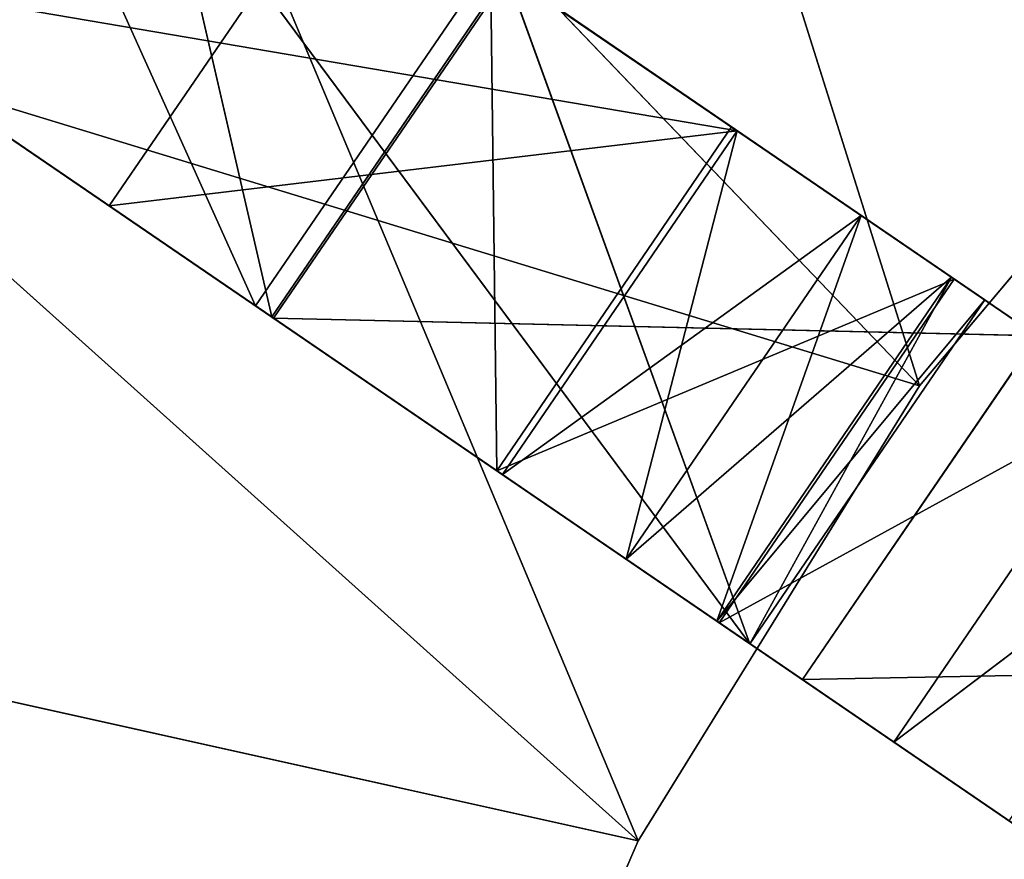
# Model space of a CAD drawing. Extents: x 258 to 535, y -74 to 276.
# Tile 65 of 201: x 338 to 353, y 163 to 176. Entities that reach past the tile are written whole.
import ezdxf

# ---------------------------------------------------------------- set-up
doc = ezdxf.new("R2010")
doc.units = 0
doc.header["$LTSCALE"] = 25.4
doc.layers.get('0').update_dxf_attribs({"color": 13, "linetype": 'CONTINUOUS'})

# ---------------------------------------------------------------- blocks, each defined once
blk = doc.blocks.new('IKA-C-4173_STL_1')
at = {"color": 33}
for p, q in [((165.626, 1398.293, 248.125), (156.196, 1397.753, 246.998)), ((165.626, 1398.293, 248.125), (156.196, 1397.753, 246.998)), ((162.101, 1398.293, 242.964), (156.196, 1397.753, 246.998)), ((162.101, 1398.293, 242.964), (156.196, 1397.753, 246.998)), ((159.722, 1397.753, 252.159), (165.626, 1398.293, 248.125)), ((159.722, 1397.753, 252.159), (165.626, 1398.293, 248.125)), ((165.626, 1398.293, 248.125), (162.101, 1398.293, 242.964)), ((165.626, 1398.293, 248.125), (162.101, 1398.293, 242.964)), ((167.484, 1397.691, 246.855), (162.101, 1398.293, 242.964)), ((167.484, 1397.691, 246.855), (162.101, 1398.293, 242.964)), ((163.958, 1397.691, 241.695), (162.101, 1398.293, 242.964)), ((162.101, 1398.293, 242.964), (162.101, 1389.293, 242.964)), ((162.101, 1398.293, 242.964), (162.101, 1389.293, 242.964)), ((162.101, 1398.293, 242.964), (165.318, 1391.543, 240.766)), ((162.101, 1398.293, 242.964), (165.318, 1391.543, 240.766)), ((163.958, 1397.691, 241.695), (162.101, 1398.293, 242.964)), ((165.626, 1398.293, 248.125), (167.484, 1397.691, 246.855)), ((165.626, 1389.293, 248.125), (165.626, 1398.293, 248.125)), ((165.626, 1398.293, 248.125), (167.484, 1397.691, 246.855)), ((165.626, 1398.293, 248.125), (168.844, 1396.043, 245.926)), ((165.626, 1398.293, 248.125), (168.844, 1396.043, 245.926)), ((165.626, 1398.293, 248.125), (168.844, 1391.543, 245.926)), ((165.626, 1398.293, 248.125), (168.844, 1391.543, 245.926)), ((165.626, 1398.293, 248.125), (167.484, 1389.896, 246.855)), ((165.626, 1398.293, 248.125), (167.484, 1389.896, 246.855)), ((165.626, 1389.293, 248.125), (165.626, 1398.293, 248.125)), ((156.196, 1397.753, 246.998), (150.167, 1396.263, 251.117)), ((156.196, 1397.753, 246.998), (150.167, 1396.263, 251.117)), ((159.722, 1397.753, 252.159), (156.196, 1397.753, 246.998)), ((159.722, 1397.753, 252.159), (156.196, 1397.753, 246.998)), ((156.196, 1397.753, 246.998), (162.101, 1389.293, 242.964)), ((156.196, 1397.753, 246.998), (162.101, 1389.293, 242.964)), ((159.722, 1397.753, 252.159), (165.626, 1389.293, 248.125)), ((159.722, 1397.753, 252.159), (165.626, 1389.293, 248.125)), ((167.484, 1397.691, 246.855), (163.958, 1397.691, 241.695)), ((167.484, 1397.691, 246.855), (163.958, 1397.691, 241.695)), ((168.844, 1396.043, 245.926), (163.958, 1397.691, 241.695)), ((168.844, 1396.043, 245.926), (163.958, 1397.691, 241.695)), ((165.318, 1396.043, 240.766), (163.958, 1397.691, 241.695)), ((163.958, 1397.691, 241.695), (165.318, 1391.543, 240.766)), ((163.958, 1397.691, 241.695), (165.318, 1391.543, 240.766)), ((165.318, 1396.043, 240.766), (163.958, 1397.691, 241.695)), ((167.484, 1397.691, 246.855), (168.844, 1396.043, 245.926)), ((167.484, 1397.691, 246.855), (168.844, 1396.043, 245.926)), ((150.167, 1396.263, 251.117), (162.101, 1389.293, 242.964)), ((150.167, 1396.263, 251.117), (162.101, 1389.293, 242.964)), ((168.844, 1396.043, 245.926), (165.318, 1396.043, 240.766)), ((168.844, 1396.043, 245.926), (165.318, 1396.043, 240.766)), ((169.342, 1393.793, 245.586), (165.318, 1396.043, 240.766)), ((169.342, 1393.793, 245.586), (165.318, 1396.043, 240.766)), ((165.816, 1393.793, 240.426), (165.318, 1396.043, 240.766)), ((165.816, 1393.793, 240.426), (165.318, 1396.043, 240.766)), ((165.318, 1391.543, 240.766), (165.318, 1396.043, 240.766)), ((165.318, 1391.543, 240.766), (165.318, 1396.043, 240.766)), ((168.844, 1396.043, 245.926), (169.342, 1393.793, 245.586)), ((168.844, 1396.043, 245.926), (169.342, 1393.793, 245.586)), ((168.844, 1396.043, 245.926), (168.844, 1391.543, 245.926)), ((168.844, 1396.043, 245.926), (168.844, 1391.543, 245.926)), ((165.318, 1391.543, 240.766), (165.816, 1393.793, 240.426)), ((165.318, 1391.543, 240.766), (165.816, 1393.793, 240.426)), ((169.342, 1393.793, 245.586), (165.816, 1393.793, 240.426)), ((169.342, 1393.793, 245.586), (165.816, 1393.793, 240.426)), ((168.844, 1391.543, 245.926), (165.816, 1393.793, 240.426)), ((168.844, 1391.543, 245.926), (165.816, 1393.793, 240.426)), ((169.342, 1393.793, 245.586), (168.844, 1391.543, 245.926)), ((169.342, 1393.793, 245.586), (168.844, 1391.543, 245.926)), ((162.101, 1389.293, 242.964), (165.318, 1391.543, 240.766)), ((162.101, 1389.293, 242.964), (165.318, 1391.543, 240.766)), ((163.958, 1389.896, 241.695), (165.318, 1391.543, 240.766)), ((163.958, 1389.896, 241.695), (165.318, 1391.543, 240.766)), ((168.844, 1391.543, 245.926), (165.318, 1391.543, 240.766)), ((168.844, 1391.543, 245.926), (165.318, 1391.543, 240.766)), ((167.484, 1389.896, 246.855), (165.318, 1391.543, 240.766)), ((167.484, 1389.896, 246.855), (165.318, 1391.543, 240.766)), ((168.844, 1391.543, 245.926), (167.484, 1389.896, 246.855)), ((168.844, 1391.543, 245.926), (167.484, 1389.896, 246.855)), ((162.101, 1389.293, 242.964), (163.958, 1389.896, 241.695)), ((162.101, 1389.293, 242.964), (163.958, 1389.896, 241.695)), ((167.484, 1389.896, 246.855), (163.958, 1389.896, 241.695)), ((167.484, 1389.896, 246.855), (163.958, 1389.896, 241.695)), ((165.626, 1389.293, 248.125), (163.958, 1389.896, 241.695)), ((165.626, 1389.293, 248.125), (163.958, 1389.896, 241.695)), ((167.484, 1389.896, 246.855), (165.626, 1389.293, 248.125)), ((167.484, 1389.896, 246.855), (165.626, 1389.293, 248.125)), ((146.105, 1389.293, 241.473), (164.138, 1389.293, 237.467)), ((146.105, 1389.293, 241.473), (164.138, 1389.293, 237.467)), ((150.417, 1389.293, 249.774), (164.138, 1389.293, 237.467)), ((150.417, 1389.293, 249.774), (164.138, 1389.293, 237.467)), ((150.417, 1389.293, 249.774), (168.361, 1389.293, 244.297)), ((150.417, 1389.293, 249.774), (168.361, 1389.293, 244.297)), ((150.869, 1389.293, 250.638), (165.626, 1389.293, 248.125)), ((150.869, 1389.293, 250.638), (165.626, 1389.293, 248.125)), ((150.869, 1389.293, 250.638), (162.101, 1389.293, 242.964)), ((150.869, 1389.293, 250.638), (162.101, 1389.293, 242.964)), ((165.626, 1389.293, 248.125), (154.394, 1389.293, 255.799)), ((165.626, 1389.293, 248.125), (154.394, 1389.293, 255.799)), ((155.756, 1389.293, 257.455), (168.361, 1389.293, 244.297)), ((155.756, 1389.293, 257.455), (168.361, 1389.293, 244.297)), ((164.138, 1389.293, 237.467), (160.955, 1389.293, 230.095)), ((160.955, 1389.293, 230.095), (164.138, 1383.043, 237.467)), ((160.955, 1389.293, 230.095), (164.138, 1383.043, 237.467)), ((164.138, 1389.293, 237.467), (160.955, 1389.293, 230.095)), ((165.626, 1389.293, 248.125), (162.101, 1389.293, 242.964)), ((165.626, 1389.293, 248.125), (162.101, 1389.293, 242.964)), ((168.361, 1389.293, 244.297), (164.138, 1389.293, 237.467)), ((164.138, 1389.293, 237.467), (164.138, 1383.043, 237.467)), ((164.138, 1389.293, 237.467), (164.138, 1383.043, 237.467)), ((164.138, 1389.293, 237.467), (168.361, 1383.043, 244.297)), ((164.138, 1389.293, 237.467), (168.361, 1383.043, 244.297)), ((168.361, 1389.293, 244.297), (164.138, 1389.293, 237.467)), ((173.533, 1389.293, 250.439), (168.361, 1389.293, 244.297)), ((168.361, 1389.293, 244.297), (168.361, 1383.043, 244.297)), ((168.361, 1389.293, 244.297), (168.361, 1383.043, 244.297)), ((168.361, 1389.293, 244.297), (173.533, 1383.043, 250.439)), ((168.361, 1389.293, 244.297), (173.533, 1383.043, 250.439)), ((173.533, 1389.293, 250.439), (168.361, 1389.293, 244.297)), ((146.105, 1383.043, 241.473), (164.138, 1383.043, 237.467)), ((146.105, 1383.043, 241.473), (164.138, 1383.043, 237.467)), ((150.417, 1383.043, 249.774), (164.138, 1383.043, 237.467)), ((150.417, 1383.043, 249.774), (164.138, 1383.043, 237.467)), ((165.816, 1383.043, 240.426), (150.869, 1383.043, 250.638)), ((165.816, 1381.026, 240.426), (150.869, 1383.043, 250.638)), ((165.816, 1383.043, 240.426), (150.869, 1383.043, 250.638)), ((165.816, 1381.026, 240.426), (150.869, 1383.043, 250.638)), ((158.637, 1379.952, 245.331), (150.869, 1383.043, 250.638)), ((158.637, 1379.952, 245.331), (150.869, 1383.043, 250.638)), ((165.816, 1383.043, 240.426), (154.394, 1383.043, 255.799)), ((154.394, 1383.043, 255.799), (169.342, 1383.043, 245.586)), ((165.816, 1383.043, 240.426), (154.394, 1383.043, 255.799)), ((154.394, 1383.043, 255.799), (169.342, 1383.043, 245.586)), ((155.756, 1383.043, 257.455), (168.361, 1383.043, 244.297)), ((155.756, 1383.043, 257.455), (168.361, 1383.043, 244.297)), ((155.756, 1383.043, 257.455), (164.138, 1383.043, 237.467)), ((155.756, 1383.043, 257.455), (164.138, 1383.043, 237.467)), ((160.955, 1383.043, 230.095), (164.138, 1383.043, 237.467)), ((160.955, 1383.043, 230.095), (164.138, 1383.043, 237.467)), ((162.033, 1383.043, 264.391), (168.361, 1383.043, 244.297)), ((162.033, 1383.043, 264.391), (168.361, 1383.043, 244.297)), ((169.342, 1383.043, 245.586), (162.163, 1379.952, 250.491)), ((169.342, 1383.043, 245.586), (162.163, 1379.952, 250.491)), ((164.138, 1383.043, 237.467), (168.361, 1383.043, 244.297)), ((164.138, 1383.043, 237.467), (168.361, 1383.043, 244.297)), ((169.342, 1383.043, 245.586), (165.816, 1383.043, 240.426)), ((165.816, 1381.026, 240.426), (169.342, 1383.043, 245.586)), ((165.816, 1381.026, 240.426), (169.342, 1383.043, 245.586)), ((165.816, 1381.026, 240.426), (165.816, 1383.043, 240.426)), ((169.342, 1383.043, 245.586), (165.816, 1383.043, 240.426)), ((165.816, 1381.026, 240.426), (165.816, 1383.043, 240.426)), ((168.361, 1383.043, 244.297), (173.533, 1383.043, 250.439)), ((168.361, 1383.043, 244.297), (173.533, 1383.043, 250.439)), ((169.342, 1383.043, 245.586), (169.342, 1381.026, 245.586)), ((169.342, 1383.043, 245.586), (169.342, 1381.026, 245.586)), ((158.637, 1379.952, 245.331), (165.816, 1381.026, 240.426)), ((158.637, 1379.952, 245.331), (165.816, 1381.026, 240.426)), ((169.342, 1381.026, 245.586), (162.163, 1379.952, 250.491)), ((162.163, 1379.952, 250.491), (165.816, 1381.026, 240.426)), ((162.163, 1379.952, 250.491), (165.816, 1381.026, 240.426)), ((169.342, 1381.026, 245.586), (162.163, 1379.952, 250.491)), ((165.816, 1381.026, 240.426), (169.342, 1381.026, 245.586)), ((165.816, 1381.026, 240.426), (169.342, 1381.026, 245.586)), ((153.039, 1378.289, 249.156), (158.637, 1379.952, 245.331)), ((153.039, 1378.289, 249.156), (158.637, 1379.952, 245.331)), ((156.564, 1378.289, 254.316), (158.637, 1379.952, 245.331)), ((156.564, 1378.289, 254.316), (158.637, 1379.952, 245.331)), ((162.163, 1379.952, 250.491), (158.637, 1379.952, 245.331)), ((162.163, 1379.952, 250.491), (158.637, 1379.952, 245.331)), ((158.665, 1194.303, 245.312), (150.5, 1202.963, 250.89)), ((158.665, 1194.303, 245.312), (150.5, 1202.963, 250.89)), ((149.936, 1187.159, 251.276), (158.665, 1194.303, 245.312)), ((149.936, 1187.159, 251.276), (158.665, 1194.303, 245.312)), ((158.395, 1180.539, 245.496), (158.665, 1194.303, 245.312)), ((158.395, 1180.539, 245.496), (158.665, 1194.303, 245.312)), ((162.191, 1194.303, 250.472), (158.665, 1194.303, 245.312)), ((162.191, 1194.303, 250.472), (158.665, 1194.303, 245.312)), ((170.131, 1187.255, 245.047), (158.665, 1194.303, 245.312)), ((170.131, 1187.255, 245.047), (158.665, 1194.303, 245.312)), ((166.605, 1187.255, 239.886), (158.665, 1194.303, 245.312)), ((166.605, 1187.255, 239.886), (158.665, 1194.303, 245.312)), ((162.191, 1194.303, 250.472), (170.131, 1187.255, 245.047)), ((162.191, 1194.303, 250.472), (170.131, 1187.255, 245.047)), ((158.395, 1180.539, 245.496), (166.605, 1187.255, 239.886)), ((158.395, 1180.539, 245.496), (166.605, 1187.255, 239.886)), ((161.921, 1180.539, 250.657), (170.131, 1187.255, 245.047)), ((161.921, 1180.539, 250.657), (170.131, 1187.255, 245.047)), ((162.015, 1178.043, 243.023), (166.605, 1187.255, 239.886)), ((162.015, 1178.043, 243.023), (166.605, 1187.255, 239.886)), ((165.356, 1175.11, 240.74), (166.605, 1187.255, 239.886)), ((165.356, 1175.11, 240.74), (166.605, 1187.255, 239.886)), ((165.541, 1178.043, 248.183), (170.131, 1187.255, 245.047)), ((165.541, 1178.043, 248.183), (170.131, 1187.255, 245.047)), ((170.131, 1187.255, 245.047), (166.605, 1187.255, 239.886)), ((170.131, 1187.255, 245.047), (166.605, 1187.255, 239.886)), ((177.385, 1181.961, 240.091), (166.605, 1187.255, 239.886)), ((177.385, 1181.961, 240.091), (166.605, 1187.255, 239.886)), ((173.859, 1181.961, 234.93), (166.605, 1187.255, 239.886)), ((173.859, 1181.961, 234.93), (166.605, 1187.255, 239.886)), ((149.936, 1187.159, 251.276), (158.395, 1180.539, 245.496)), ((149.936, 1187.159, 251.276), (158.395, 1180.539, 245.496)), ((153.462, 1187.159, 256.436), (158.395, 1180.539, 245.496)), ((153.462, 1187.159, 256.436), (158.395, 1180.539, 245.496)), ((165.356, 1175.11, 240.74), (173.859, 1181.961, 234.93)), ((165.356, 1175.11, 240.74), (173.859, 1181.961, 234.93)), ((165.541, 1178.043, 248.183), (177.385, 1181.961, 240.091)), ((165.541, 1178.043, 248.183), (177.385, 1181.961, 240.091)), ((167.977, 1171.25, 238.949), (173.859, 1181.961, 234.93)), ((167.977, 1171.25, 238.949), (173.859, 1181.961, 234.93)), ((168.882, 1175.11, 245.9), (177.385, 1181.961, 240.091)), ((168.882, 1175.11, 245.9), (177.385, 1181.961, 240.091)), ((161.921, 1180.539, 250.657), (158.395, 1180.539, 245.496)), ((158.395, 1180.539, 245.496), (162.015, 1178.043, 243.023)), ((161.921, 1180.539, 250.657), (158.395, 1180.539, 245.496)), ((158.395, 1180.539, 245.496), (162.015, 1178.043, 243.023)), ((165.541, 1178.043, 248.183), (161.921, 1180.539, 250.657)), ((161.921, 1180.539, 250.657), (162.015, 1178.043, 243.023)), ((161.921, 1180.539, 250.657), (162.015, 1178.043, 243.023)), ((165.541, 1178.043, 248.183), (161.921, 1180.539, 250.657)), ((167.977, 1171.25, 238.949), (180.207, 1178.301, 230.594)), ((167.977, 1171.25, 238.949), (180.207, 1178.301, 230.594)), ((168.882, 1175.11, 245.9), (183.733, 1178.301, 235.754)), ((168.882, 1175.11, 245.9), (183.733, 1178.301, 235.754)), ((168.882, 1175.11, 245.9), (162.015, 1178.043, 243.023)), ((162.015, 1178.043, 243.023), (165.356, 1175.11, 240.74)), ((168.882, 1175.11, 245.9), (162.015, 1178.043, 243.023)), ((165.541, 1178.043, 248.183), (162.015, 1178.043, 243.023)), ((165.541, 1178.043, 248.183), (162.015, 1178.043, 243.023)), ((162.015, 1178.043, 243.023), (165.356, 1175.11, 240.74)), ((168.882, 1175.11, 245.9), (165.541, 1178.043, 248.183)), ((168.882, 1175.11, 245.9), (165.541, 1178.043, 248.183)), ((171.503, 1171.25, 244.11), (165.356, 1175.11, 240.74)), ((165.356, 1175.11, 240.74), (167.977, 1171.25, 238.949)), ((171.503, 1171.25, 244.11), (165.356, 1175.11, 240.74)), ((168.882, 1175.11, 245.9), (165.356, 1175.11, 240.74)), ((168.882, 1175.11, 245.9), (165.356, 1175.11, 240.74)), ((165.356, 1175.11, 240.74), (167.977, 1171.25, 238.949)), ((171.503, 1171.25, 244.11), (168.882, 1175.11, 245.9)), ((171.503, 1171.25, 244.11), (168.882, 1175.11, 245.9)), ((173.234, 1166.713, 242.927), (167.977, 1171.25, 238.949)), ((167.977, 1171.25, 238.949), (169.708, 1166.713, 237.766)), ((173.234, 1166.713, 242.927), (167.977, 1171.25, 238.949)), ((171.503, 1171.25, 244.11), (167.977, 1171.25, 238.949)), ((171.503, 1171.25, 244.11), (167.977, 1171.25, 238.949)), ((167.977, 1171.25, 238.949), (169.708, 1166.713, 237.766))]:
    blk.add_line(p, q, dxfattribs=at)
mesh = blk.add_polyface(dxfattribs=at)
corners = [(159.722, 1397.753, 252.159), (165.626, 1398.293, 248.125), (156.196, 1397.753, 246.998)]
mesh.append_faces([[corners[k] for k in face] for face in [(0, 1, 2)]], dxfattribs={"color": 33})
mesh = blk.add_polyface(dxfattribs=at)
corners = [(165.626, 1398.293, 248.125), (162.101, 1398.293, 242.964), (156.196, 1397.753, 246.998)]
mesh.append_faces([[corners[k] for k in face] for face in [(0, 1, 2)]], dxfattribs={"color": 33})
mesh = blk.add_polyface(dxfattribs=at)
corners = [(162.101, 1389.293, 242.964), (156.196, 1397.753, 246.998), (162.101, 1398.293, 242.964)]
mesh.append_faces([[corners[k] for k in face] for face in [(0, 1, 2)]], dxfattribs={"color": 33})
mesh = blk.add_polyface(dxfattribs=at)
corners = [(165.626, 1398.293, 248.125), (159.722, 1397.753, 252.159), (165.626, 1389.293, 248.125)]
mesh.append_faces([[corners[k] for k in face] for face in [(0, 1, 2)]], dxfattribs={"color": 33})
mesh = blk.add_polyface(dxfattribs=at)
corners = [(165.626, 1398.293, 248.125), (167.484, 1397.691, 246.855), (162.101, 1398.293, 242.964)]
mesh.append_faces([[corners[k] for k in face] for face in [(0, 1, 2)]], dxfattribs={"color": 33})
mesh = blk.add_polyface(dxfattribs=at)
corners = [(167.484, 1397.691, 246.855), (163.958, 1397.691, 241.695), (162.101, 1398.293, 242.964)]
mesh.append_faces([[corners[k] for k in face] for face in [(0, 1, 2)]], dxfattribs={"color": 33})
mesh = blk.add_polyface(dxfattribs=at)
corners = [(165.318, 1391.543, 240.766), (162.101, 1389.293, 242.964), (162.101, 1398.293, 242.964)]
mesh.append_faces([[corners[k] for k in face] for face in [(0, 1, 2)]], dxfattribs={"color": 33})
mesh = blk.add_polyface(dxfattribs=at)
corners = [(165.318, 1391.543, 240.766), (162.101, 1398.293, 242.964), (163.958, 1397.691, 241.695)]
mesh.append_faces([[corners[k] for k in face] for face in [(0, 1, 2)]], dxfattribs={"color": 33})
mesh = blk.add_polyface(dxfattribs=at)
corners = [(168.844, 1396.043, 245.926), (167.484, 1397.691, 246.855), (165.626, 1398.293, 248.125)]
mesh.append_faces([[corners[k] for k in face] for face in [(0, 1, 2)]], dxfattribs={"color": 33})
mesh = blk.add_polyface(dxfattribs=at)
corners = [(168.844, 1396.043, 245.926), (165.626, 1398.293, 248.125), (168.844, 1391.543, 245.926)]
mesh.append_faces([[corners[k] for k in face] for face in [(0, 1, 2)]], dxfattribs={"color": 33})
mesh = blk.add_polyface(dxfattribs=at)
corners = [(168.844, 1391.543, 245.926), (165.626, 1398.293, 248.125), (167.484, 1389.896, 246.855)]
mesh.append_faces([[corners[k] for k in face] for face in [(0, 1, 2)]], dxfattribs={"color": 33})
mesh = blk.add_polyface(dxfattribs=at)
corners = [(167.484, 1389.896, 246.855), (165.626, 1398.293, 248.125), (165.626, 1389.293, 248.125)]
mesh.append_faces([[corners[k] for k in face] for face in [(0, 1, 2)]], dxfattribs={"color": 33})
mesh = blk.add_polyface(dxfattribs=at)
corners = [(159.722, 1397.753, 252.159), (156.196, 1397.753, 246.998), (150.167, 1396.263, 251.117)]
mesh.append_faces([[corners[k] for k in face] for face in [(0, 1, 2)]], dxfattribs={"color": 33})
mesh = blk.add_polyface(dxfattribs=at)
corners = [(162.101, 1389.293, 242.964), (150.167, 1396.263, 251.117), (156.196, 1397.753, 246.998)]
mesh.append_faces([[corners[k] for k in face] for face in [(0, 1, 2)]], dxfattribs={"color": 33})
mesh = blk.add_polyface(dxfattribs=at)
corners = [(165.626, 1389.293, 248.125), (159.722, 1397.753, 252.159), (154.394, 1389.293, 255.799)]
mesh.append_faces([[corners[k] for k in face] for face in [(0, 1, 2)]], dxfattribs={"color": 33})
mesh = blk.add_polyface(dxfattribs=at)
corners = [(167.484, 1397.691, 246.855), (168.844, 1396.043, 245.926), (163.958, 1397.691, 241.695)]
mesh.append_faces([[corners[k] for k in face] for face in [(0, 1, 2)]], dxfattribs={"color": 33})
mesh = blk.add_polyface(dxfattribs=at)
corners = [(168.844, 1396.043, 245.926), (165.318, 1396.043, 240.766), (163.958, 1397.691, 241.695)]
mesh.append_faces([[corners[k] for k in face] for face in [(0, 1, 2)]], dxfattribs={"color": 33})
mesh = blk.add_polyface(dxfattribs=at)
corners = [(165.318, 1391.543, 240.766), (163.958, 1397.691, 241.695), (165.318, 1396.043, 240.766)]
mesh.append_faces([[corners[k] for k in face] for face in [(0, 1, 2)]], dxfattribs={"color": 33})
mesh = blk.add_polyface(dxfattribs=at)
corners = [(162.101, 1389.293, 242.964), (150.869, 1389.293, 250.638), (150.167, 1396.263, 251.117)]
mesh.append_faces([[corners[k] for k in face] for face in [(0, 1, 2)]], dxfattribs={"color": 33})
mesh = blk.add_polyface(dxfattribs=at)
corners = [(168.844, 1396.043, 245.926), (169.342, 1393.793, 245.586), (165.318, 1396.043, 240.766)]
mesh.append_faces([[corners[k] for k in face] for face in [(0, 1, 2)]], dxfattribs={"color": 33})
mesh = blk.add_polyface(dxfattribs=at)
corners = [(165.318, 1396.043, 240.766), (169.342, 1393.793, 245.586), (165.816, 1393.793, 240.426)]
mesh.append_faces([[corners[k] for k in face] for face in [(0, 1, 2)]], dxfattribs={"color": 33})
mesh = blk.add_polyface(dxfattribs=at)
corners = [(165.816, 1393.793, 240.426), (165.318, 1391.543, 240.766), (165.318, 1396.043, 240.766)]
mesh.append_faces([[corners[k] for k in face] for face in [(0, 1, 2)]], dxfattribs={"color": 33})
mesh = blk.add_polyface(dxfattribs=at)
corners = [(169.342, 1393.793, 245.586), (168.844, 1396.043, 245.926), (168.844, 1391.543, 245.926)]
mesh.append_faces([[corners[k] for k in face] for face in [(0, 1, 2)]], dxfattribs={"color": 33})
mesh = blk.add_polyface(dxfattribs=at)
corners = [(165.816, 1393.793, 240.426), (168.844, 1391.543, 245.926), (165.318, 1391.543, 240.766)]
mesh.append_faces([[corners[k] for k in face] for face in [(0, 1, 2)]], dxfattribs={"color": 33})
mesh = blk.add_polyface(dxfattribs=at)
corners = [(169.342, 1393.793, 245.586), (168.844, 1391.543, 245.926), (165.816, 1393.793, 240.426)]
mesh.append_faces([[corners[k] for k in face] for face in [(0, 1, 2)]], dxfattribs={"color": 33})
mesh = blk.add_polyface(dxfattribs=at)
corners = [(165.318, 1391.543, 240.766), (163.958, 1389.896, 241.695), (162.101, 1389.293, 242.964)]
mesh.append_faces([[corners[k] for k in face] for face in [(0, 1, 2)]], dxfattribs={"color": 33})
mesh = blk.add_polyface(dxfattribs=at)
corners = [(167.484, 1389.896, 246.855), (163.958, 1389.896, 241.695), (165.318, 1391.543, 240.766)]
mesh.append_faces([[corners[k] for k in face] for face in [(0, 1, 2)]], dxfattribs={"color": 33})
mesh = blk.add_polyface(dxfattribs=at)
corners = [(167.484, 1389.896, 246.855), (165.318, 1391.543, 240.766), (168.844, 1391.543, 245.926)]
mesh.append_faces([[corners[k] for k in face] for face in [(0, 1, 2)]], dxfattribs={"color": 33})
mesh = blk.add_polyface(dxfattribs=at)
corners = [(165.626, 1389.293, 248.125), (162.101, 1389.293, 242.964), (163.958, 1389.896, 241.695)]
mesh.append_faces([[corners[k] for k in face] for face in [(0, 1, 2)]], dxfattribs={"color": 33})
mesh = blk.add_polyface(dxfattribs=at)
corners = [(165.626, 1389.293, 248.125), (163.958, 1389.896, 241.695), (167.484, 1389.896, 246.855)]
mesh.append_faces([[corners[k] for k in face] for face in [(0, 1, 2)]], dxfattribs={"color": 33})
mesh = blk.add_polyface(dxfattribs=at)
corners = [(146.105, 1389.293, 241.473), (160.955, 1389.293, 230.095), (142.889, 1389.293, 232.689)]
mesh.append_faces([[corners[k] for k in face] for face in [(0, 1, 2)]], dxfattribs={"color": 33})
mesh = blk.add_polyface(dxfattribs=at)
corners = [(146.105, 1389.293, 241.473), (164.138, 1389.293, 237.467), (160.955, 1389.293, 230.095)]
mesh.append_faces([[corners[k] for k in face] for face in [(0, 1, 2)]], dxfattribs={"color": 33})
mesh = blk.add_polyface(dxfattribs=at)
corners = [(150.417, 1389.293, 249.774), (164.138, 1389.293, 237.467), (146.105, 1389.293, 241.473)]
mesh.append_faces([[corners[k] for k in face] for face in [(0, 1, 2)]], dxfattribs={"color": 33})
mesh = blk.add_polyface(dxfattribs=at)
corners = [(150.417, 1389.293, 249.774), (168.361, 1389.293, 244.297), (164.138, 1389.293, 237.467)]
mesh.append_faces([[corners[k] for k in face] for face in [(0, 1, 2)]], dxfattribs={"color": 33})
mesh = blk.add_polyface(dxfattribs=at)
corners = [(155.756, 1389.293, 257.455), (168.361, 1389.293, 244.297), (150.417, 1389.293, 249.774)]
mesh.append_faces([[corners[k] for k in face] for face in [(0, 1, 2)]], dxfattribs={"color": 33})
mesh = blk.add_polyface(dxfattribs=at)
corners = [(150.417, 1389.293, 249.774), (150.417, 1383.043, 249.774), (155.756, 1383.043, 257.455)]
mesh.append_faces([[corners[k] for k in face] for face in [(0, 1, 2)]], dxfattribs={"color": 33})
mesh = blk.add_polyface(dxfattribs=at)
corners = [(150.417, 1389.293, 249.774), (155.756, 1383.043, 257.455), (155.756, 1389.293, 257.455)]
mesh.append_faces([[corners[k] for k in face] for face in [(0, 1, 2)]], dxfattribs={"color": 33})
mesh = blk.add_polyface(dxfattribs=at)
corners = [(154.394, 1389.293, 255.799), (150.869, 1389.293, 250.638), (165.626, 1389.293, 248.125)]
mesh.append_faces([[corners[k] for k in face] for face in [(0, 1, 2)]], dxfattribs={"color": 33})
mesh = blk.add_polyface(dxfattribs=at)
corners = [(150.869, 1389.293, 250.638), (162.101, 1389.293, 242.964), (165.626, 1389.293, 248.125)]
mesh.append_faces([[corners[k] for k in face] for face in [(0, 1, 2)]], dxfattribs={"color": 33})
mesh = blk.add_polyface(dxfattribs=at)
corners = [(155.756, 1389.293, 257.455), (173.533, 1389.293, 250.439), (168.361, 1389.293, 244.297)]
mesh.append_faces([[corners[k] for k in face] for face in [(0, 1, 2)]], dxfattribs={"color": 33})
mesh = blk.add_polyface(dxfattribs=at)
corners = [(160.955, 1389.293, 230.095), (164.138, 1383.043, 237.467), (160.955, 1383.043, 230.095)]
mesh.append_faces([[corners[k] for k in face] for face in [(0, 1, 2)]], dxfattribs={"color": 33})
mesh = blk.add_polyface(dxfattribs=at)
corners = [(164.138, 1389.293, 237.467), (164.138, 1383.043, 237.467), (160.955, 1389.293, 230.095)]
mesh.append_faces([[corners[k] for k in face] for face in [(0, 1, 2)]], dxfattribs={"color": 33})
mesh = blk.add_polyface(dxfattribs=at)
corners = [(164.138, 1389.293, 237.467), (168.361, 1383.043, 244.297), (164.138, 1383.043, 237.467)]
mesh.append_faces([[corners[k] for k in face] for face in [(0, 1, 2)]], dxfattribs={"color": 33})
mesh = blk.add_polyface(dxfattribs=at)
corners = [(168.361, 1389.293, 244.297), (168.361, 1383.043, 244.297), (164.138, 1389.293, 237.467)]
mesh.append_faces([[corners[k] for k in face] for face in [(0, 1, 2)]], dxfattribs={"color": 33})
mesh = blk.add_polyface(dxfattribs=at)
corners = [(168.361, 1389.293, 244.297), (173.533, 1383.043, 250.439), (168.361, 1383.043, 244.297)]
mesh.append_faces([[corners[k] for k in face] for face in [(0, 1, 2)]], dxfattribs={"color": 33})
mesh = blk.add_polyface(dxfattribs=at)
corners = [(173.533, 1389.293, 250.439), (173.533, 1383.043, 250.439), (168.361, 1389.293, 244.297)]
mesh.append_faces([[corners[k] for k in face] for face in [(0, 1, 2)]], dxfattribs={"color": 33})
mesh = blk.add_polyface(dxfattribs=at)
corners = [(146.105, 1383.043, 241.473), (142.889, 1383.043, 232.689), (160.955, 1383.043, 230.095)]
mesh.append_faces([[corners[k] for k in face] for face in [(0, 1, 2)]], dxfattribs={"color": 33})
mesh = blk.add_polyface(dxfattribs=at)
corners = [(150.417, 1383.043, 249.774), (146.105, 1383.043, 241.473), (164.138, 1383.043, 237.467)]
mesh.append_faces([[corners[k] for k in face] for face in [(0, 1, 2)]], dxfattribs={"color": 33})
mesh = blk.add_polyface(dxfattribs=at)
corners = [(146.105, 1383.043, 241.473), (160.955, 1383.043, 230.095), (164.138, 1383.043, 237.467)]
mesh.append_faces([[corners[k] for k in face] for face in [(0, 1, 2)]], dxfattribs={"color": 33})
mesh = blk.add_polyface(dxfattribs=at)
corners = [(155.756, 1383.043, 257.455), (150.417, 1383.043, 249.774), (164.138, 1383.043, 237.467)]
mesh.append_faces([[corners[k] for k in face] for face in [(0, 1, 2)]], dxfattribs={"color": 33})
mesh = blk.add_polyface(dxfattribs=at)
corners = [(154.394, 1383.043, 255.799), (165.816, 1383.043, 240.426), (150.869, 1383.043, 250.638)]
mesh.append_faces([[corners[k] for k in face] for face in [(0, 1, 2)]], dxfattribs={"color": 33})
mesh = blk.add_polyface(dxfattribs=at)
corners = [(165.816, 1381.026, 240.426), (150.869, 1383.043, 250.638), (165.816, 1383.043, 240.426)]
mesh.append_faces([[corners[k] for k in face] for face in [(0, 1, 2)]], dxfattribs={"color": 33})
mesh = blk.add_polyface(dxfattribs=at)
corners = [(165.816, 1381.026, 240.426), (158.637, 1379.952, 245.331), (150.869, 1383.043, 250.638)]
mesh.append_faces([[corners[k] for k in face] for face in [(0, 1, 2)]], dxfattribs={"color": 33})
mesh = blk.add_polyface(dxfattribs=at)
corners = [(158.637, 1379.952, 245.331), (153.039, 1378.289, 249.156), (150.869, 1383.043, 250.638)]
mesh.append_faces([[corners[k] for k in face] for face in [(0, 1, 2)]], dxfattribs={"color": 33})
mesh = blk.add_polyface(dxfattribs=at)
corners = [(154.394, 1383.043, 255.799), (169.342, 1383.043, 245.586), (165.816, 1383.043, 240.426)]
mesh.append_faces([[corners[k] for k in face] for face in [(0, 1, 2)]], dxfattribs={"color": 33})
mesh = blk.add_polyface(dxfattribs=at)
corners = [(169.342, 1383.043, 245.586), (154.394, 1383.043, 255.799), (162.163, 1379.952, 250.491)]
mesh.append_faces([[corners[k] for k in face] for face in [(0, 1, 2)]], dxfattribs={"color": 33})
mesh = blk.add_polyface(dxfattribs=at)
corners = [(162.033, 1383.043, 264.391), (155.756, 1383.043, 257.455), (168.361, 1383.043, 244.297)]
mesh.append_faces([[corners[k] for k in face] for face in [(0, 1, 2)]], dxfattribs={"color": 33})
mesh = blk.add_polyface(dxfattribs=at)
corners = [(155.756, 1383.043, 257.455), (164.138, 1383.043, 237.467), (168.361, 1383.043, 244.297)]
mesh.append_faces([[corners[k] for k in face] for face in [(0, 1, 2)]], dxfattribs={"color": 33})
mesh = blk.add_polyface(dxfattribs=at)
corners = [(162.033, 1383.043, 264.391), (168.361, 1383.043, 244.297), (173.533, 1383.043, 250.439)]
mesh.append_faces([[corners[k] for k in face] for face in [(0, 1, 2)]], dxfattribs={"color": 33})
mesh = blk.add_polyface(dxfattribs=at)
corners = [(169.342, 1383.043, 245.586), (162.163, 1379.952, 250.491), (169.342, 1381.026, 245.586)]
mesh.append_faces([[corners[k] for k in face] for face in [(0, 1, 2)]], dxfattribs={"color": 33})
mesh = blk.add_polyface(dxfattribs=at)
corners = [(169.342, 1383.043, 245.586), (169.342, 1381.026, 245.586), (165.816, 1381.026, 240.426)]
mesh.append_faces([[corners[k] for k in face] for face in [(0, 1, 2)]], dxfattribs={"color": 33})
mesh = blk.add_polyface(dxfattribs=at)
corners = [(169.342, 1383.043, 245.586), (165.816, 1381.026, 240.426), (165.816, 1383.043, 240.426)]
mesh.append_faces([[corners[k] for k in face] for face in [(0, 1, 2)]], dxfattribs={"color": 33})
mesh = blk.add_polyface(dxfattribs=at)
corners = [(162.163, 1379.952, 250.491), (158.637, 1379.952, 245.331), (165.816, 1381.026, 240.426)]
mesh.append_faces([[corners[k] for k in face] for face in [(0, 1, 2)]], dxfattribs={"color": 33})
mesh = blk.add_polyface(dxfattribs=at)
corners = [(162.163, 1379.952, 250.491), (165.816, 1381.026, 240.426), (169.342, 1381.026, 245.586)]
mesh.append_faces([[corners[k] for k in face] for face in [(0, 1, 2)]], dxfattribs={"color": 33})
mesh = blk.add_polyface(dxfattribs=at)
corners = [(156.564, 1378.289, 254.316), (153.039, 1378.289, 249.156), (158.637, 1379.952, 245.331)]
mesh.append_faces([[corners[k] for k in face] for face in [(0, 1, 2)]], dxfattribs={"color": 33})
mesh = blk.add_polyface(dxfattribs=at)
corners = [(156.564, 1378.289, 254.316), (158.637, 1379.952, 245.331), (162.163, 1379.952, 250.491)]
mesh.append_faces([[corners[k] for k in face] for face in [(0, 1, 2)]], dxfattribs={"color": 33})
mesh = blk.add_polyface(dxfattribs=at)
corners = [(151.171, 1375.642, 258.001), (153.039, 1378.289, 249.156), (156.564, 1378.289, 254.316)]
mesh.append_faces([[corners[k] for k in face] for face in [(0, 1, 2)]], dxfattribs={"color": 33})
mesh = blk.add_polyface(dxfattribs=at)
corners = [(158.665, 1194.303, 245.312), (149.936, 1187.159, 251.276), (150.5, 1202.963, 250.89)]
mesh.append_faces([[corners[k] for k in face] for face in [(0, 1, 2)]], dxfattribs={"color": 33})
mesh = blk.add_polyface(dxfattribs=at)
corners = [(150.5, 1202.963, 250.89), (162.191, 1194.303, 250.472), (158.665, 1194.303, 245.312)]
mesh.append_faces([[corners[k] for k in face] for face in [(0, 1, 2)]], dxfattribs={"color": 33})
mesh = blk.add_polyface(dxfattribs=at)
corners = [(158.665, 1194.303, 245.312), (158.395, 1180.539, 245.496), (149.936, 1187.159, 251.276)]
mesh.append_faces([[corners[k] for k in face] for face in [(0, 1, 2)]], dxfattribs={"color": 33})
mesh = blk.add_polyface(dxfattribs=at)
corners = [(166.605, 1187.255, 239.886), (158.395, 1180.539, 245.496), (158.665, 1194.303, 245.312)]
mesh.append_faces([[corners[k] for k in face] for face in [(0, 1, 2)]], dxfattribs={"color": 33})
mesh = blk.add_polyface(dxfattribs=at)
corners = [(162.191, 1194.303, 250.472), (170.131, 1187.255, 245.047), (158.665, 1194.303, 245.312)]
mesh.append_faces([[corners[k] for k in face] for face in [(0, 1, 2)]], dxfattribs={"color": 33})
mesh = blk.add_polyface(dxfattribs=at)
corners = [(158.665, 1194.303, 245.312), (170.131, 1187.255, 245.047), (166.605, 1187.255, 239.886)]
mesh.append_faces([[corners[k] for k in face] for face in [(0, 1, 2)]], dxfattribs={"color": 33})
mesh = blk.add_polyface(dxfattribs=at)
corners = [(170.131, 1187.255, 245.047), (162.191, 1194.303, 250.472), (161.921, 1180.539, 250.657)]
mesh.append_faces([[corners[k] for k in face] for face in [(0, 1, 2)]], dxfattribs={"color": 33})
mesh = blk.add_polyface(dxfattribs=at)
corners = [(166.605, 1187.255, 239.886), (162.015, 1178.043, 243.023), (158.395, 1180.539, 245.496)]
mesh.append_faces([[corners[k] for k in face] for face in [(0, 1, 2)]], dxfattribs={"color": 33})
mesh = blk.add_polyface(dxfattribs=at)
corners = [(170.131, 1187.255, 245.047), (161.921, 1180.539, 250.657), (165.541, 1178.043, 248.183)]
mesh.append_faces([[corners[k] for k in face] for face in [(0, 1, 2)]], dxfattribs={"color": 33})
mesh = blk.add_polyface(dxfattribs=at)
corners = [(166.605, 1187.255, 239.886), (165.356, 1175.11, 240.74), (162.015, 1178.043, 243.023)]
mesh.append_faces([[corners[k] for k in face] for face in [(0, 1, 2)]], dxfattribs={"color": 33})
mesh = blk.add_polyface(dxfattribs=at)
corners = [(173.859, 1181.961, 234.93), (165.356, 1175.11, 240.74), (166.605, 1187.255, 239.886)]
mesh.append_faces([[corners[k] for k in face] for face in [(0, 1, 2)]], dxfattribs={"color": 33})
mesh = blk.add_polyface(dxfattribs=at)
corners = [(177.385, 1181.961, 240.091), (170.131, 1187.255, 245.047), (165.541, 1178.043, 248.183)]
mesh.append_faces([[corners[k] for k in face] for face in [(0, 1, 2)]], dxfattribs={"color": 33})
mesh = blk.add_polyface(dxfattribs=at)
corners = [(170.131, 1187.255, 245.047), (177.385, 1181.961, 240.091), (166.605, 1187.255, 239.886)]
mesh.append_faces([[corners[k] for k in face] for face in [(0, 1, 2)]], dxfattribs={"color": 33})
mesh = blk.add_polyface(dxfattribs=at)
corners = [(177.385, 1181.961, 240.091), (173.859, 1181.961, 234.93), (166.605, 1187.255, 239.886)]
mesh.append_faces([[corners[k] for k in face] for face in [(0, 1, 2)]], dxfattribs={"color": 33})
mesh = blk.add_polyface(dxfattribs=at)
corners = [(153.462, 1187.159, 256.436), (149.936, 1187.159, 251.276), (158.395, 1180.539, 245.496)]
mesh.append_faces([[corners[k] for k in face] for face in [(0, 1, 2)]], dxfattribs={"color": 33})
mesh = blk.add_polyface(dxfattribs=at)
corners = [(153.462, 1187.159, 256.436), (158.395, 1180.539, 245.496), (161.921, 1180.539, 250.657)]
mesh.append_faces([[corners[k] for k in face] for face in [(0, 1, 2)]], dxfattribs={"color": 33})
mesh = blk.add_polyface(dxfattribs=at)
corners = [(173.859, 1181.961, 234.93), (167.977, 1171.25, 238.949), (165.356, 1175.11, 240.74)]
mesh.append_faces([[corners[k] for k in face] for face in [(0, 1, 2)]], dxfattribs={"color": 33})
mesh = blk.add_polyface(dxfattribs=at)
corners = [(177.385, 1181.961, 240.091), (165.541, 1178.043, 248.183), (168.882, 1175.11, 245.9)]
mesh.append_faces([[corners[k] for k in face] for face in [(0, 1, 2)]], dxfattribs={"color": 33})
mesh = blk.add_polyface(dxfattribs=at)
corners = [(180.207, 1178.301, 230.594), (167.977, 1171.25, 238.949), (173.859, 1181.961, 234.93)]
mesh.append_faces([[corners[k] for k in face] for face in [(0, 1, 2)]], dxfattribs={"color": 33})
mesh = blk.add_polyface(dxfattribs=at)
corners = [(183.733, 1178.301, 235.754), (177.385, 1181.961, 240.091), (168.882, 1175.11, 245.9)]
mesh.append_faces([[corners[k] for k in face] for face in [(0, 1, 2)]], dxfattribs={"color": 33})
mesh = blk.add_polyface(dxfattribs=at)
corners = [(161.921, 1180.539, 250.657), (158.395, 1180.539, 245.496), (162.015, 1178.043, 243.023)]
mesh.append_faces([[corners[k] for k in face] for face in [(0, 1, 2)]], dxfattribs={"color": 33})
mesh = blk.add_polyface(dxfattribs=at)
corners = [(161.921, 1180.539, 250.657), (162.015, 1178.043, 243.023), (165.541, 1178.043, 248.183)]
mesh.append_faces([[corners[k] for k in face] for face in [(0, 1, 2)]], dxfattribs={"color": 33})
mesh = blk.add_polyface(dxfattribs=at)
corners = [(180.207, 1178.301, 230.594), (169.708, 1166.713, 237.766), (167.977, 1171.25, 238.949)]
mesh.append_faces([[corners[k] for k in face] for face in [(0, 1, 2)]], dxfattribs={"color": 33})
mesh = blk.add_polyface(dxfattribs=at)
corners = [(183.733, 1178.301, 235.754), (168.882, 1175.11, 245.9), (171.503, 1171.25, 244.11)]
mesh.append_faces([[corners[k] for k in face] for face in [(0, 1, 2)]], dxfattribs={"color": 33})
mesh = blk.add_polyface(dxfattribs=at)
corners = [(168.882, 1175.11, 245.9), (162.015, 1178.043, 243.023), (165.356, 1175.11, 240.74)]
mesh.append_faces([[corners[k] for k in face] for face in [(0, 1, 2)]], dxfattribs={"color": 33})
mesh = blk.add_polyface(dxfattribs=at)
corners = [(165.541, 1178.043, 248.183), (162.015, 1178.043, 243.023), (168.882, 1175.11, 245.9)]
mesh.append_faces([[corners[k] for k in face] for face in [(0, 1, 2)]], dxfattribs={"color": 33})
mesh = blk.add_polyface(dxfattribs=at)
corners = [(165.356, 1175.11, 240.74), (167.977, 1171.25, 238.949), (171.503, 1171.25, 244.11)]
mesh.append_faces([[corners[k] for k in face] for face in [(0, 1, 2)]], dxfattribs={"color": 33})
mesh = blk.add_polyface(dxfattribs=at)
corners = [(165.356, 1175.11, 240.74), (171.503, 1171.25, 244.11), (168.882, 1175.11, 245.9)]
mesh.append_faces([[corners[k] for k in face] for face in [(0, 1, 2)]], dxfattribs={"color": 33})
mesh = blk.add_polyface(dxfattribs=at)
corners = [(167.977, 1171.25, 238.949), (169.708, 1166.713, 237.766), (173.234, 1166.713, 242.927)]
mesh.append_faces([[corners[k] for k in face] for face in [(0, 1, 2)]], dxfattribs={"color": 33})
mesh = blk.add_polyface(dxfattribs=at)
corners = [(167.977, 1171.25, 238.949), (173.234, 1166.713, 242.927), (171.503, 1171.25, 244.11)]
mesh.append_faces([[corners[k] for k in face] for face in [(0, 1, 2)]], dxfattribs={"color": 33})

msp = doc.modelspace()

# ---------------------------------------------------------------- block references
at = {"color": 0, "extrusion": (0, 1, -3.88578e-16), "rotation": 180}
msp.add_blockref('IKA-C-4173_STL_1', (-183.454, 1725.197, -73.808), dxfattribs=at)

doc.saveas('drawing.dxf')
